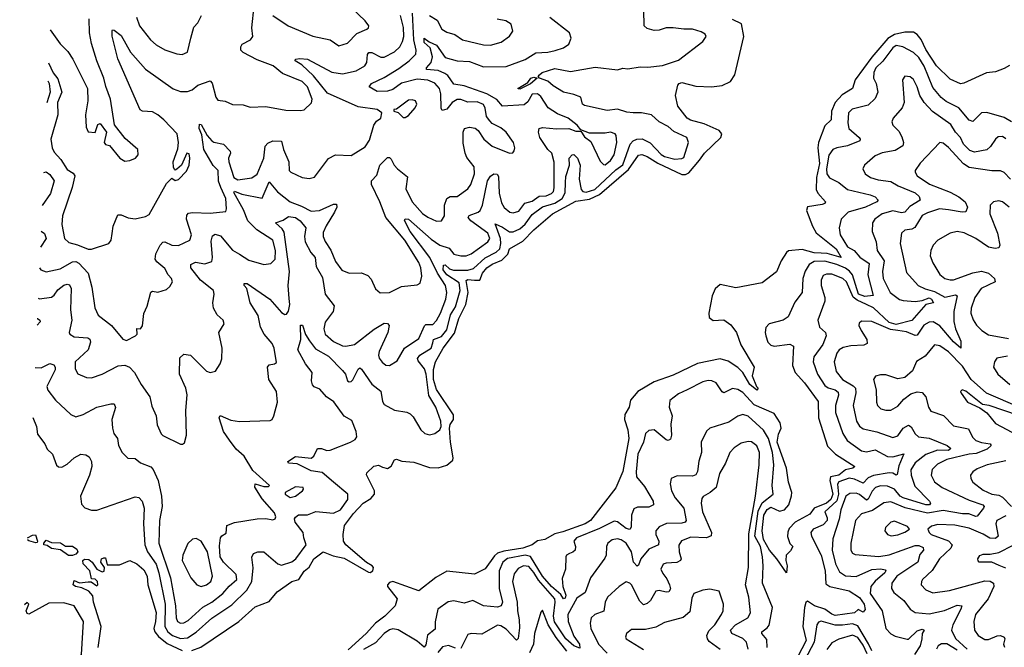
# Model space of a CAD drawing. Extents: x 1954678 to 2060275, y 904822 to 1016299.
# Tile 41 of 256: x 1956392 to 1962046, y 946566 to 950171. Entities that reach past the tile are written whole.
import ezdxf

# ---------------------------------------------------------------- set-up
doc = ezdxf.new("R2010")
doc.units = 0

msp = doc.modelspace()

# ---------------------------------------------------------------- linework, layer by layer
at = {"layer": '0CON20XD'}
for points in [[(1956558.1, 949923.7), (1956584.4, 949865), (1956610.3, 949830.3), (1956634.8, 949755), (1956609.2, 949695), (1956612, 949625), (1956571.1, 949485), (1956579.6, 949435), (1956590.7, 949410.7), (1956627.8, 949367.8), (1956665, 949310), (1956698.8, 949288.8), (1956709.5, 949275), (1956693, 949207), (1956638.9, 949045), (1956634.7, 948995), (1956650, 948915), (1956675, 948891.5), (1956725, 948878.7), (1956785, 948853.6), (1956805, 948852.5), (1956905, 948885.7), (1956917.3, 948905), (1956922.7, 948942.7), (1956928.4, 948985), (1956955, 949049.2), (1956975, 949050.6), (1957015, 949032.2), (1957055, 949026.5), (1957115, 949040), (1957135, 949051.1), (1957235, 949230), (1957265, 949260), (1957285, 949247.5), (1957305, 949253.1), (1957349.1, 949300.9), (1957364.4, 949335), (1957370, 949375), (1957365, 949400), (1957352, 949405), (1957320.8, 949335), (1957295, 949313.3), (1957285, 949307.5), (1957281.2, 949311.2), (1957274.6, 949324.6), (1957274.2, 949355), (1957299.9, 949430.1), (1957304.1, 949465), (1957295.9, 949515), (1957220.4, 949595), (1957185, 949624), (1957155, 949641.1), (1957097.5, 949645), (1957083.5, 949653.5), (1956955, 949945.8), (1956923.7, 950076.3), (1956922.9, 950107.1), (1956925, 950112.5), (1956935, 950110), (1956975, 950079.4), (1957028, 949985), (1957115, 949886.4), (1957273.4, 949773.4), (1957315, 949758.4), (1957355, 949758.1), (1957381.9, 949768.1), (1957415, 949794.3), (1957485, 949820), (1957497, 949807), (1957518.9, 949725), (1957529.1, 949709.1), (1957572.3, 949702.3), (1957615, 949682.9), (1957675, 949682), (1957715, 949667.5), (1957805, 949672.5), (1957920.7, 949650.7), (1958005, 949648.5), (1958026.1, 949653.9), (1958067.6, 949692.4), (1958070.7, 949715), (1958045, 949785.5), (1958015, 949816.7), (1957901.6, 949861.6), (1957848, 949905), (1957755, 949940.7), (1957675, 949982.1), (1957662.5, 949995), (1957661.8, 950015), (1957669.7, 950030.3), (1957718.1, 950055), (1957730.7, 950075), (1957724.7, 950125), (1957739.1, 950250.9)], [(1957845, 950194.4), (1957934.6, 950134.6), (1958075, 950076.4), (1958174.7, 950054.7), (1958225, 950020), (1958275, 950036.5), (1958328, 950092), (1958385, 950116.7), (1958395.8, 950124.2), (1958396.2, 950135), (1958376.2, 950165), (1958300.6, 950235)], [(1956468.1, 947885.3), (1956488.5, 947835), (1956495, 947789.6), (1956537.1, 947735), (1956549.2, 947705), (1956580.9, 947675), (1956603.3, 947613.3), (1956615, 947602.5), (1956635, 947600.4), (1956665, 947617.3), (1956705, 947653.6), (1956742.5, 947675), (1956771.9, 947671.9), (1956790.6, 947660.6), (1956804.4, 947634.4), (1956805.5, 947605), (1956793.5, 947555), (1956742.2, 947435), (1956747.8, 947387.8), (1956766.5, 947366.5), (1956805, 947354.5), (1956835, 947354.6), (1957055, 947430.5), (1957076.7, 947426.7), (1957095, 947405.8), (1957106.5, 947365), (1957103.5, 947275), (1957110, 947155), (1957125.2, 947115), (1957175, 947043.4), (1957191.6, 946995), (1957226.9, 946815), (1957226.3, 946685), (1957242.4, 946655), (1957269.1, 946635), (1957315, 946616.8), (1957355, 946620), (1957405, 946652.7), (1957495, 946733.6), (1957609.4, 946810.6), (1957696.2, 946893.8), (1957724.8, 946945.2), (1957733.5, 947023.5), (1957725.7, 947084.3), (1957735, 947106), (1957760, 947115), (1957795, 947114.4), (1957875, 947045.5), (1957895, 947038.8), (1957955, 947058), (1957978.5, 947075), (1958038, 947155), (1958023.1, 947195), (1958019.5, 947225), (1957973.6, 947285), (1957970.6, 947305), (1957976.3, 947313.7), (1957993.2, 947326.8), (1958045, 947326.6), (1958093.5, 947346.5), (1958195, 947337.5), (1958235, 947355.5), (1958276.7, 947415), (1958275.9, 947445.9), (1958195, 947515.5), (1958129.4, 947569.4), (1958065, 947579.5), (1957985, 947619.4), (1957935, 947624.6), (1957932.7, 947632.7), (1957975, 947662), (1958065, 947653.1), (1958081.8, 947665), (1958102.6, 947707.4), (1958125, 947707.8), (1958155, 947697.5), (1958175, 947699.5), (1958291.4, 947745), (1958319.3, 947760.7), (1958328.2, 947775), (1958324.7, 947805), (1958299.4, 947869.4), (1958255, 947893.6), (1958196.4, 947976.4), (1958154.7, 948005), (1958115, 948048.8), (1958082.7, 948062.7), (1958073.4, 948073.4), (1958067.6, 948097.6), (1958071.5, 948145), (1958034, 948195), (1957989.4, 948275), (1958007.4, 948335), (1958005, 948416), (1958016.8, 948416.8), (1958032.7, 948362.7), (1958057.2, 948327.2), (1958090.6, 948280.6), (1958165, 948237.7), (1958246.4, 948156.4), (1958262.5, 948135), (1958275, 948097.5), (1958285, 948090.9), (1958295, 948092.2), (1958305, 948102.9), (1958335, 948163.5), (1958345, 948171.1), (1958355, 948164.6), (1958415, 948076.9), (1958466.5, 948036.5), (1958475, 947978.8), (1958485, 947960.9), (1958545, 947927.5), (1958615, 947916.9), (1958635, 947906.9), (1958650.9, 947890.9), (1958695.8, 947815), (1958718.8, 947795), (1958745, 947785.7), (1958775.5, 947794.5), (1958805, 947816), (1958812.7, 947835), (1958810.8, 947865), (1958781.5, 947945), (1958742.2, 948012.2), (1958725.8, 948135), (1958716.7, 948165), (1958680.7, 948210.7), (1958676.1, 948225), (1958689.4, 948245), (1958755, 948284.2), (1958764.2, 948315), (1958768.8, 948335), (1958815, 948351.5), (1958845, 948389.7), (1958865.1, 948474.9), (1958895, 948521.8), (1958921.2, 948615), (1958915, 948659), (1958844.7, 948705), (1958824.7, 948735), (1958825, 948761.1), (1958835, 948762.2), (1958859.7, 948739.7), (1958883.1, 948733.1), (1958965, 948732.8), (1958997.4, 948742.6), (1959065, 948802.6), (1959128.8, 948835), (1959148.6, 948855), (1959155.5, 948885), (1959153.8, 948915), (1959122.4, 948997.6), (1959165, 948980), (1959205, 948952.2), (1959225, 948951.6), (1959265, 948969), (1959295, 948996.3), (1959335, 949051.1), (1959393.9, 949096.1), (1959465, 949117.7), (1959506.8, 949143.2), (1959523.8, 949176.2), (1959526.1, 949235), (1959528.9, 949271.1), (1959549.2, 949335), (1959547.1, 949375), (1959563.8, 949395), (1959575, 949396.7), (1959595, 949375.7), (1959609.7, 949335), (1959603.8, 949255), (1959616, 949195), (1959626.2, 949185), (1959645, 949181.1), (1959695, 949196.1), (1959815, 949307.9), (1959855, 949338), (1959898, 949455), (1959915, 949474.8), (1959935, 949484), (1959966.2, 949486.2), (1960012.8, 949462.8), (1960075, 949397.4), (1960095, 949384.5), (1960155, 949370.2), (1960195, 949373.1), (1960205, 949379.4), (1960231.8, 949465), (1960223.1, 949495), (1960147.8, 949527.8), (1960115, 949557.7), (1960063.3, 949583.3), (1960020, 949625), (1959962.5, 949635), (1959915.1, 949635.1), (1959879.1, 949639.1), (1959825, 949657.5), (1959765, 949649.9), (1959635, 949678), (1959623.6, 949685), (1959613.8, 949725), (1959575, 949741.8), (1959515, 949755.4), (1959455, 949790.9), (1959425, 949817.9), (1959376.7, 949835), (1959370, 949845), (1959377.1, 949855), (1959392.9, 949867.1), (1959465, 949890.5), (1959555, 949874.2), (1959697.3, 949897.3), (1959825, 949883.3), (1959855, 949892.7), (1959885, 949888.9), (1959955, 949900.8), (1959998.3, 949898.3), (1960082.8, 949907.2), (1960175, 949938.9), (1960314.2, 950045.8), (1960333.3, 950075), (1960327.7, 950087.7), (1960305, 950101.2), (1960255, 950116.4), (1960205, 950116.1), (1960144.7, 950124.7), (1960105, 950123.3), (1960065, 950110.2), (1960035, 950108.4), (1959995, 950119.3), (1959977.2, 950135), (1959975.4, 950224.6)], [(1956480.9, 948174.1), (1956515, 948171.3), (1956565, 948196.2), (1956588.6, 948188.6), (1956596.1, 948175), (1956595, 948159.4), (1956548.8, 948065), (1956553.9, 948043.9), (1956598, 947985), (1956685, 947904.2), (1956715, 947890), (1956756.7, 947903.3), (1956834.7, 947945.3), (1956915, 947965.6), (1956935, 947963.8), (1956942.7, 947942.7), (1956921.8, 947875), (1956924.6, 947825), (1956933.6, 947793.6), (1956953.3, 947765), (1956960, 947725), (1956981.4, 947685), (1957012.6, 947652.6), (1957055, 947651.1), (1957085, 947625.7), (1957145, 947603.3), (1957157.8, 947587.8), (1957186.9, 947525), (1957207.3, 947435), (1957210, 947375), (1957195.4, 947294.6), (1957191.4, 947165), (1957258.6, 946965), (1957287.8, 946805), (1957290.5, 946735), (1957298.9, 946715), (1957315, 946704.1), (1957335, 946706.5), (1957360.2, 946719.8), (1957443.4, 946796.6), (1957495, 946825.2), (1957559.1, 946875), (1957595, 946918), (1957638.8, 946955), (1957634.6, 946985), (1957563.1, 947055), (1957543, 947085), (1957540.1, 947149.9), (1957545.3, 947194.7), (1957553, 947207), (1957578.1, 947221.9), (1957582.2, 947265), (1957625, 947282.3), (1957755, 947304.5), (1957805, 947305.8), (1957845, 947298.8), (1957860, 947305), (1957863.8, 947315), (1957855, 947338.1), (1957785, 947419.7), (1957743.1, 947486.9), (1957745, 947505.8), (1957795, 947489.6), (1957820.7, 947489.3), (1957825.8, 947495), (1957731.8, 947581.8), (1957680.5, 947665), (1957635.7, 947705), (1957596.6, 947756.6), (1957562.5, 947805), (1957538, 947885), (1957543.3, 947896.7), (1957605, 947870.6), (1957653.4, 947863.4), (1957831.2, 947868.8), (1957841.2, 947875), (1957852, 947895), (1957873.3, 947975), (1957866.5, 948035), (1957822.1, 948105), (1957814.3, 948175), (1957825, 948188.6), (1957855.7, 948194.3), (1957867.2, 948202.8), (1957853.1, 948285), (1957841.7, 948311.7), (1957796.5, 948365), (1957775.2, 948405), (1957762.1, 948472.1), (1957716.3, 948545), (1957697.2, 948627.2), (1957681.5, 948645), (1957681.4, 948655), (1957699.2, 948655), (1957827.8, 948565), (1957895, 948488.5), (1957915, 948477.5), (1957925, 948480.5), (1957935, 948496.2), (1957944.3, 948535), (1957939, 948569), (1957934.7, 948645), (1957940.6, 948725), (1957910.6, 948950.6), (1957900.2, 948970.2), (1957862, 949005), (1957905, 949020), (1957935, 949040.4), (1957975, 949034.8), (1958002.4, 949015), (1958035.4, 948975), (1958028, 948925), (1958032, 948895), (1958063.9, 948833.9), (1958089.1, 948805), (1958094, 948754), (1958130.5, 948690.5), (1958145.4, 948595), (1958197, 948527), (1958192, 948495), (1958147, 948433), (1958138.9, 948395), (1958147.1, 948365), (1958195, 948322.9), (1958245, 948298.5), (1958265, 948295.5), (1958315, 948305.6), (1958427.3, 948392.7), (1958485, 948428.5), (1958505, 948426.7), (1958514.4, 948415), (1958506.8, 948375), (1958456.1, 948265), (1958452.5, 948245), (1958457, 948227), (1958473.9, 948203.9), (1958495, 948187.1), (1958515, 948184.2), (1958559.3, 948210.7), (1958601.5, 948285), (1958685, 948339.6), (1958716.6, 948413.4), (1958725, 948420), (1958765, 948420.9), (1958785, 948443.5), (1958808.6, 948485), (1958839, 948565), (1958844.3, 948605), (1958837.5, 948645), (1958790.6, 948715), (1958747.2, 948805), (1958634.8, 948955), (1958602.5, 949017.5), (1958605, 949027.5), (1958625, 949024.4), (1958755, 948910.6), (1958804.6, 948875), (1958858.4, 948858.4), (1958885, 948824.2), (1958925, 948813.8), (1958955.3, 948815.3), (1958985, 948826.3), (1959080.5, 948895), (1959091.8, 948915), (1959081.2, 948945), (1958981.8, 949015), (1958967.3, 949035), (1958973.7, 949046.3), (1959025, 949064.8), (1959036.8, 949075), (1959049.4, 949105), (1959079.1, 949245), (1959095, 949272.2), (1959115, 949285.6), (1959134.4, 949284.4), (1959141.2, 949271.2), (1959145.2, 949175.2), (1959159, 949119), (1959175, 949092.7), (1959206.2, 949065), (1959225, 949062.3), (1959258.3, 949071.7), (1959292.4, 949117.6), (1959335, 949129.1), (1959375, 949157.9), (1959415, 949159), (1959445, 949171.8), (1959456.5, 949185), (1959460.7, 949205), (1959462, 949352), (1959446.9, 949405), (1959424.8, 949424.8), (1959378.9, 949495), (1959370.5, 949525), (1959374.5, 949545.5), (1959395, 949552.5), (1959475, 949544.7), (1959545.7, 949545.7), (1959585, 949531.4), (1959615, 949530), (1959635, 949497.5), (1959670.8, 949470.8), (1959725, 949358.8), (1959745, 949338.8), (1959755, 949338), (1959785, 949362.2), (1959805.3, 949395), (1959820.5, 949465), (1959818.1, 949505), (1959810.8, 949515), (1959785, 949525.5), (1959755, 949520), (1959665, 949520), (1959615, 949537.5), (1959593.8, 949565), (1959540.8, 949605), (1959479.6, 949629.6), (1959426.2, 949665), (1959385, 949730.4), (1959365, 949745.2), (1959335, 949742.5), (1959310.8, 949699.2), (1959288.1, 949681.9), (1959165, 949674), (1959132.7, 949712.7), (1959074.6, 949745.4), (1958945, 949790.8), (1958885, 949799.6), (1958850, 949850), (1958832.7, 949862.7), (1958795, 949878.7), (1958728, 949885), (1958727.5, 949895), (1958755.2, 949924.8), (1958762.8, 949957.2), (1958749.2, 950009.2), (1958715, 950040.6), (1958715, 950063.8), (1958743.2, 950043.2), (1958785.1, 950025.1), (1958835, 949954.4), (1958905, 949933.6), (1958975, 949931.1), (1959055, 949900.8), (1959185, 949902.9), (1959295, 949942.5), (1959355, 949980.8), (1959425, 949983.8), (1959467, 949993), (1959515, 950010), (1959545, 950031.2), (1959558, 950065), (1959550, 950095), (1959436.7, 950183.3)], [(1956498.4, 948570.6), (1956505, 948568.5), (1956575, 948577.6), (1956590.4, 948589.6), (1956610.3, 948619.7), (1956645, 948645.9), (1956665, 948652.1), (1956677.8, 948647.8), (1956687.6, 948627.6), (1956684.3, 948505), (1956691.6, 948445), (1956675.8, 948375), (1956679.2, 948365), (1956705, 948348.5), (1956783.9, 948343.9), (1956795.3, 948335.3), (1956799.1, 948319.1), (1956785.2, 948274.8), (1956710.8, 948205), (1956710, 948165), (1956726.8, 948136.8), (1956775, 948115.7), (1956805, 948114.5), (1956865, 948134.4), (1956957.4, 948182.6), (1956995, 948185.8), (1957021.8, 948175), (1957051.8, 948145), (1957088.9, 948075), (1957140, 948005), (1957150.5, 947950.5), (1957175.6, 947895.6), (1957180.9, 947845), (1957205, 947792), (1957215, 947781.9), (1957315, 947733.3), (1957327, 947733), (1957338.8, 947741.2), (1957350, 947785), (1957346.8, 947926.8), (1957354.6, 948015.4), (1957345.9, 948055), (1957309.6, 948135), (1957311.8, 948228.2), (1957335, 948249.4), (1957373.7, 948243.7), (1957465, 948153.1), (1957485.8, 948144.2), (1957517.3, 948152.7), (1957543.8, 948195), (1957553.6, 948223.6), (1957554.2, 948285), (1957536.4, 948373.6), (1957566.7, 948425), (1957561.2, 948445), (1957526.1, 948476.1), (1957504.4, 948515), (1957501.1, 948545), (1957509.2, 948595), (1957504.2, 948615), (1957430.8, 948675), (1957375.5, 948745), (1957375.5, 948764.5), (1957401.8, 948778.2), (1957455, 948768.7), (1957495, 948782.2), (1957499.2, 948805), (1957491.5, 948898.5), (1957500.2, 948929.8), (1957515, 948939.6), (1957545, 948928.9), (1957615, 948846.8), (1957653.8, 948823.8), (1957708.8, 948788.8), (1957795, 948764.4), (1957835, 948771.4), (1957860, 948795), (1957860.4, 948845), (1957845, 948903.8), (1957753, 948963), (1957703.1, 949015), (1957678.2, 949078.2), (1957621.1, 949178.9), (1957625, 949186.3), (1957668.5, 949168.5), (1957783.9, 949146.1), (1957825, 949239.4), (1957871.6, 949181.6), (1957945, 949124.3), (1958010.1, 949100.1), (1958065, 949071.3), (1958114.6, 949074.6), (1958195, 949111.2), (1958210.9, 949110.9), (1958213.6, 949095), (1958200.8, 949065), (1958152.3, 948987.7), (1958135, 948948), (1958135.3, 948925), (1958146, 948896), (1958178.1, 948848.1), (1958205, 948782.9), (1958242.7, 948732.7), (1958285, 948715.6), (1958355, 948716.5), (1958391.1, 948701.1), (1958411.1, 948681.1), (1958435.7, 948625.7), (1958463, 948603), (1958515, 948603.1), (1958585, 948639.4), (1958675, 948648), (1958692.7, 948657.3), (1958701.7, 948698.3), (1958696.2, 948745), (1958685, 948775.8), (1958603, 948905), (1958495.4, 949035.4), (1958461.1, 949125), (1958412.8, 949225), (1958412.1, 949245), (1958442.4, 949277.6), (1958459.7, 949335), (1958505, 949380), (1958515, 949379.2), (1958525, 949369.2), (1958541.8, 949335), (1958560.9, 949315), (1958618.5, 949268.5), (1958608.7, 949198.7), (1958645, 949125.4), (1958705, 949058.5), (1958735, 949037.1), (1958785, 949014.4), (1958813.6, 949016.4), (1958832.1, 949045), (1958832.3, 949105), (1958845, 949143.5), (1958863.9, 949156.1), (1958903.8, 949156.2), (1958965, 949198.6), (1958983.6, 949225), (1959004.5, 949285), (1959000.9, 949325), (1958960.1, 949380.1), (1958949.5, 949405), (1958939.1, 949460.9), (1958938.2, 949525), (1958945.6, 949545), (1958975, 949552.8), (1959007.8, 949547.8), (1959025.3, 949535.3), (1959057.3, 949485), (1959105.7, 949445), (1959205, 949404.2), (1959223.6, 949406.4), (1959231.7, 949418.3), (1959235.8, 949435), (1959226.9, 949465), (1959185.6, 949525), (1959155, 949550), (1959106, 949575), (1959090.9, 949590.9), (1959073.1, 949615), (1959065, 949663.3), (1959055, 949684.2), (1959019.6, 949699.6), (1958965, 949697.7), (1958925, 949713.2), (1958905, 949711.6), (1958875, 949695.2), (1958845, 949656.2), (1958818.7, 949648.7), (1958812.6, 949662.6), (1958811.3, 949745), (1958802.8, 949775), (1958776.7, 949806.7), (1958735, 949823.2), (1958675, 949828.6), (1958585, 949806), (1958535, 949769.7), (1958505, 949760.5), (1958445, 949757.6), (1958398, 949785), (1958411.4, 949805), (1958485, 949837.9), (1958569.4, 949890.6), (1958628.2, 949935), (1958667, 949973), (1958669.4, 949995), (1958655.4, 950055), (1958647.4, 950207.4)], [(1956506.1, 948746.3), (1956513.3, 948735), (1956545, 948722.9), (1956625, 948739.6), (1956695, 948779.5), (1956715, 948781.4), (1956732.7, 948772.7), (1956785.8, 948715), (1956806.5, 948635), (1956823.6, 948516.4), (1956843.4, 948473.4), (1956920, 948415), (1956985, 948336), (1957005, 948329.2), (1957056.7, 948355), (1957066.2, 948365), (1957065, 948397.5), (1957085, 948396.2), (1957097.4, 948412.6), (1957105, 948482.5), (1957123.8, 948525), (1957145, 948606.7), (1957155, 948611.2), (1957185, 948605.8), (1957235, 948621.4), (1957255, 948638.8), (1957269.2, 948665), (1957264.2, 948685), (1957245.3, 948705.3), (1957225, 948742.7), (1957179.6, 948779.6), (1957169.2, 948795), (1957173.2, 948826.8), (1957199.2, 948875), (1957215, 948893.8), (1957225, 948895.8), (1957265, 948876.4), (1957305, 948873.2), (1957370, 948905), (1957378.7, 948935), (1957350.8, 949025), (1957351.4, 949048.6), (1957361.1, 949058.9), (1957385, 949063.5), (1957485, 949059.5), (1957575, 949068.8), (1957580.6, 949085), (1957575.2, 949144.8), (1957546.9, 949206.9), (1957533.4, 949243.4), (1957531.7, 949305), (1957504.1, 949334.1), (1957449.7, 949425), (1957438.9, 949508.9), (1957423.3, 949545), (1957425, 949571.2), (1957435, 949568.9), (1957469.1, 949505), (1957495, 949475.7), (1957506.7, 949466.7), (1957562, 949455), (1957600, 949415), (1957603.3, 949405), (1957591.1, 949375), (1957593.7, 949355), (1957622.6, 949265), (1957645, 949250.2), (1957725, 949261.9), (1957755, 949283.9), (1957794.8, 949375), (1957802.5, 949445), (1957817.7, 949462.3), (1957845, 949474.4), (1957895, 949474), (1957907.1, 949425), (1957936.9, 949355), (1957940, 949305), (1957950, 949295), (1958014.5, 949264.5), (1958055, 949259.2), (1958085, 949266), (1958166.2, 949373.8), (1958205, 949394.2), (1958295, 949390.6), (1958375, 949440.8), (1958401.1, 949478.9), (1958425.4, 949564.6), (1958441.1, 949588.9), (1958466.7, 949605), (1958471.2, 949635), (1958445, 949655.6), (1958335, 949670.8), (1958159.6, 949749.6), (1958078.4, 949848.4), (1958011.9, 949911.9), (1957974.2, 949935), (1957976, 949944), (1958001.2, 949948.8), (1958045, 949944.6), (1958185, 949870.3), (1958245, 949859.6), (1958325, 949876.2), (1958373.5, 949905), (1958385.7, 949925), (1958389.6, 949970.4), (1958396.9, 949983.1), (1958415, 949983.2), (1958465, 949955.8), (1958485.4, 949955.4), (1958545, 949985.4), (1958575, 950014.5), (1958590.5, 950045), (1958597.3, 950075), (1958596.6, 950126.6), (1958578.3, 950195)], [(1956566.5, 950112.8), (1956625, 950033.1), (1956668.6, 949988.6), (1956697.8, 949945), (1956780.8, 949775), (1956784.4, 949705), (1956769.4, 949625), (1956774.2, 949554.2), (1956785, 949527.5), (1956825, 949522.5), (1956841.7, 949568.3), (1956855, 949573.8), (1956891.2, 949525), (1956876.7, 949465), (1956885, 949453.8), (1956907.7, 949447.7), (1956966.7, 949375), (1956995, 949358.8), (1957025, 949361.2), (1957057.5, 949375), (1957073.3, 949395), (1957070, 949425), (1956997.9, 949487.9), (1956936.7, 949566.7), (1956914.3, 949715), (1956886.8, 949786.8), (1956875.4, 949835), (1956834.2, 949934.2), (1956805.4, 950035), (1956792.8, 950095), (1956791.3, 950175)], [(1957063.5, 950185), (1957080, 950135), (1957143.5, 950055), (1957175, 950026.5), (1957225, 949997.7), (1957295, 949974.5), (1957325, 949971.1), (1957355, 949984.2), (1957374.1, 950064.1), (1957392.7, 950127.3), (1957415, 950153.3), (1957435.6, 950194.4)], [(1958745, 950195.3), (1958788.8, 950168.8), (1958815.9, 950115.9), (1958845, 950098.8), (1958890, 950085), (1958934.7, 950054.7), (1959055, 950026.2), (1959095, 950024.6), (1959157.4, 950042.6), (1959205, 950075.7), (1959223.3, 950105), (1959214.3, 950145), (1959183.6, 950163.6), (1959133.5, 950173.5)], [(1959004.4, 948675.6), (1959035, 948675.6), (1959050.6, 948715), (1959075, 948745.8), (1959105, 948767.6), (1959160.2, 948789.8), (1959194.4, 948825), (1959205.5, 948855), (1959281.1, 948898.9), (1959345, 948964.6), (1959451.5, 949055), (1959585, 949128.2), (1959665, 949139.7), (1959722.3, 949167.7), (1959888.7, 949311.3), (1959945, 949393.1), (1959965, 949395.8), (1959994.5, 949385.5), (1960056.1, 949346.1), (1960195, 949280.9), (1960215, 949281.2), (1960235, 949291.4), (1960295.3, 949365), (1960325, 949404.6), (1960418.6, 949495), (1960424.3, 949515), (1960408, 949535), (1960323.3, 949573.3), (1960244.2, 949594.2), (1960224.4, 949605), (1960171.4, 949675), (1960158.8, 949735), (1960171.1, 949795), (1960178.6, 949805), (1960195, 949809.6), (1960275, 949788.9), (1960365, 949785.6), (1960425, 949793.1), (1960474.1, 949815.9), (1960498.8, 949855), (1960550, 950075), (1960537.2, 950147.2), (1960485, 950171.1)], [(1962075, 949906.9), (1962045, 949890.6), (1961995, 949870.8), (1961944.3, 949865.7), (1961814.4, 949805.6), (1961795, 949803.3), (1961735, 949829.5), (1961657.1, 949905), (1961595, 950000.4), (1961567.6, 950057.6), (1961545, 950085.9), (1961525, 950099.4), (1961475, 950100), (1961415, 950086.5), (1961377.7, 950062.3), (1961331.4, 950008.6), (1961285, 949955.8), (1961189.6, 949825), (1961174.8, 949775.2), (1961115, 949740.2), (1961075, 949694.3), (1961054.3, 949645), (1961052, 949595), (1961015, 949560.6), (1960979, 949465), (1960974.7, 949435), (1960984.1, 949345), (1960967.1, 949265), (1960965, 949196.2), (1960975, 949173.8), (1961020, 949125), (1961015.8, 949115), (1961000.7, 949109.3), (1960915, 949095.5), (1960909.6, 949075), (1960944, 948985), (1960966.4, 948946.4), (1961080.7, 948855), (1961108.6, 948805), (1961027.9, 948827.9), (1960995, 948830.7), (1960955, 948832.5), (1960885, 948850.8), (1960806.7, 948843.3), (1960795, 948834.4), (1960764.7, 948785), (1960737.1, 948722.9), (1960655, 948660), (1960505, 948630), (1960415, 948649.4), (1960385, 948625.6), (1960367.8, 948585), (1960348.5, 948485), (1960350.8, 948460.8), (1960375, 948443.5), (1960435, 948446.7), (1960475, 948417.7), (1960507.5, 948375), (1960533, 948303), (1960610, 948175), (1960598.8, 948125), (1960623.3, 948063.3), (1960632.5, 948055), (1960625, 948044), (1960583.8, 948075), (1960544.5, 948144.5), (1960515, 948173.8), (1960460.3, 948210.3), (1960415, 948223.3), (1960285, 948196.5), (1960145, 948129.2), (1960035, 948090.4), (1959941.9, 948035), (1959900, 947985), (1959891.4, 947945), (1959866.5, 947903.5), (1959865.3, 947875), (1959885, 947816.2), (1959890.6, 947765), (1959855, 947576), (1959815, 947482), (1959669.7, 947295), (1959638.4, 947275), (1959510.8, 947229.2), (1959465, 947217.5), (1959407.5, 947185), (1959365, 947177.1), (1959335, 947155.7), (1959281.4, 947135), (1959171.7, 947118.3), (1959135, 947107), (1959118, 947092), (1959065, 947016.5), (1959004.1, 946985.9), (1958845, 947004.1), (1958782, 946968), (1958685, 946890.5), (1958535, 946943.9), (1958515, 946938.7), (1958504.7, 946925), (1958504.8, 946914.8), (1958558.9, 946845), (1958548.5, 946805), (1958488.5, 946745), (1958434.8, 946705.2), (1958381.2, 946645), (1958277.8, 946552.2)], [(1962087.1, 949585), (1962045, 949610), (1961945, 949638), (1961914.3, 949635), (1961865, 949585.7), (1961845, 949593.1), (1961785.2, 949665.2), (1961711.8, 949701.8), (1961683.7, 949723.7), (1961635, 949780.8), (1961585, 949903.8), (1961555, 949952.8), (1961525, 949981.8), (1961463.1, 950015), (1961425, 950021.7), (1961405, 950009.4), (1961347.6, 949932.4), (1961308.6, 949895), (1961297.3, 949867.3), (1961295.3, 949835), (1961309.4, 949805), (1961319.1, 949755), (1961305, 949717.5), (1961265, 949680), (1961172.3, 949657.7), (1961152.1, 949635), (1961147.9, 949577.9), (1961153.8, 949545), (1961212.5, 949495), (1961219.1, 949485), (1961216.5, 949475), (1961145, 949446.5), (1961084.7, 949435.3), (1961062.2, 949425), (1961037.6, 949392.4), (1961024.8, 949314.8), (1961026.8, 949285), (1961041.9, 949261.9), (1961095, 949236.2), (1961145, 949195.9), (1961276, 949165), (1961305, 949153.6), (1961321.5, 949135), (1961314.5, 949125), (1961248.2, 949095), (1961148.8, 949065), (1961108.8, 949025), (1961096.9, 948975), (1961102.7, 948935), (1961145, 948866.6), (1961184.4, 948844.4), (1961217.3, 948807.3), (1961269.9, 948769.9), (1961262.5, 948705), (1961292.7, 948587.3), (1961245, 948581.2), (1961209.2, 948595), (1961174, 948705), (1961157.3, 948727.3), (1961135, 948743.6), (1961085, 948764.9), (1961015, 948783.1), (1960955, 948782.4), (1960925.3, 948765), (1960903.2, 948726.8), (1960889.7, 948685), (1960885.3, 948604.7), (1960842.2, 948547.8), (1960805.5, 948465), (1960775.3, 948444.7), (1960696.6, 948423.4), (1960677, 948403), (1960671.9, 948375), (1960676.7, 948355), (1960688.6, 948318.6), (1960705, 948301.9), (1960725, 948296.7), (1960815, 948307.3), (1960836, 948296), (1960829.3, 948185), (1960844.3, 948144.3), (1960899.2, 948085), (1960977.4, 947977.4), (1960978.3, 947885), (1961031.3, 947721.3), (1961076.2, 947676.2), (1961188.1, 947605), (1961175.7, 947595), (1961135, 947586.2), (1961095, 947555.9), (1961048.5, 947545), (1961044.7, 947525), (1961060.6, 947445), (1961049.3, 947415), (1961024.4, 947395), (1960954.4, 947365.6), (1960928.7, 947331.3), (1960845.4, 947285), (1960810.8, 947249.2), (1960802.2, 947227.8), (1960801.9, 947201.9), (1960815, 947162.5), (1960832.5, 947145), (1960818.8, 947121.2), (1960793.9, 947096.1), (1960792, 947065), (1960800, 947035), (1960796, 946994), (1960739.6, 947075), (1960697, 947125), (1960662.4, 947185), (1960654.8, 947234.8), (1960665, 947324.3), (1960685, 947358), (1960705, 947371.3), (1960755, 947348.1), (1960783.1, 947355), (1960808.7, 947385), (1960824.4, 947435.6), (1960826.2, 947455), (1960806.5, 947515), (1960795.2, 947595), (1960742.2, 947745), (1960749.7, 947790.3), (1960764.8, 947825), (1960758.3, 947855), (1960725, 947910), (1960609.6, 947959.6), (1960545, 948029.3), (1960515, 948047.9), (1960485, 948051.8), (1960435, 948026.9), (1960425, 948032.9), (1960390.8, 948085), (1960367.3, 948097.3), (1960345, 948098.8), (1960315, 948091.2), (1960224.2, 948045), (1960175, 948021.9), (1960125, 947983.3), (1960121.8, 947945), (1960137.9, 947895), (1960131.7, 947848.3), (1960134.7, 947785.3), (1960128.3, 947761.7), (1960115.5, 947754.5), (1960105, 947758.2), (1960035, 947814.4), (1960005, 947812.2), (1959986.5, 947793.5), (1959973.5, 947745), (1959941.5, 947675), (1959931.1, 947575), (1959934.7, 947545), (1959980, 947490), (1960030, 947405), (1960031.1, 947385), (1960005, 947370.3), (1959939.5, 947370.5), (1959918.8, 947361.2), (1959905.3, 947324.7), (1959903.1, 947256.9), (1959896.6, 947243.4), (1959875, 947249.6), (1959825, 947286.1), (1959805, 947290.5), (1959721.6, 947248.4), (1959589.4, 947195), (1959573.8, 947175), (1959582.9, 947145), (1959580.9, 947125), (1959568.1, 947111.9), (1959548.8, 947105), (1959531.9, 947095), (1959527.5, 947085), (1959525.5, 947015), (1959508, 946962), (1959510.2, 946915), (1959527.4, 946865), (1959525, 946848.5), (1959515, 946845.5), (1959500.2, 946870.2), (1959445.2, 946915), (1959395, 946974.1), (1959325, 947088.8), (1959295, 947095.9), (1959194, 947076), (1959165.5, 947054.5), (1959145.6, 947005), (1959144.8, 946905), (1959165.3, 946825), (1959156.9, 946805), (1959135, 946796.2), (1959054.7, 946804.7), (1958995, 946835.4), (1958945, 946820.7), (1958885, 946832.9), (1958852.1, 946827.9), (1958793.5, 946785), (1958777.9, 946712.1), (1958778.7, 946671.3), (1958734.5, 946635.5), (1958728.1, 946601.9), (1958725, 946580.6), (1958715, 946567.1), (1958675, 946602.2), (1958565, 946666.8), (1958535, 946672.9), (1958515, 946667.4), (1958485, 946645.3), (1958435, 946591.7), (1958366.8, 946553.2)], [(1959265, 949772), (1959253.3, 949775), (1959310.5, 949809.5), (1959328.1, 949835), (1959345, 949841.5), (1959363.8, 949835), (1959325, 949802.2), (1959265, 949772)], [(1962055, 949487.3), (1962035, 949499.3), (1962011.2, 949498.8), (1961995, 949485.6), (1961966.9, 949443.1), (1961945, 949423.3), (1961875, 949409.7), (1961848.8, 949418.8), (1961812.5, 949455), (1961795.2, 949495), (1961765.7, 949525), (1961739.8, 949569.8), (1961633.9, 949643.9), (1961585, 949694.6), (1961560, 949735), (1961545, 949785.8), (1961525, 949826.7), (1961505, 949843.3), (1961475, 949845.6), (1961462.2, 949825), (1961471.5, 949695), (1961459.6, 949665), (1961408.6, 949605), (1961400, 949585), (1961405.6, 949565), (1961439.9, 949529.9), (1961457.9, 949497.9), (1961467.9, 949465), (1961463.8, 949446.2), (1961419.9, 949420.1), (1961345, 949405.3), (1961305, 949388.5), (1961244, 949336), (1961233.6, 949315), (1961246.9, 949285), (1961277.5, 949265), (1961321.4, 949251.4), (1961395, 949242), (1961437.3, 949217.3), (1961535, 949176.4), (1961556.8, 949155), (1961562.2, 949135), (1961502.7, 949097.3), (1961474.8, 949065.2), (1961455, 949062.2), (1961405, 949072.3), (1961345, 949056.3), (1961302.5, 949025), (1961289.1, 949005), (1961287.3, 948955), (1961310, 948895), (1961316.7, 948845), (1961356.2, 948785), (1961345.9, 948725), (1961351.1, 948685), (1961390, 948605), (1961445, 948564.7), (1961465, 948557.5), (1961535, 948552.2), (1961575, 948558), (1961615, 948573.1), (1961628.1, 948565), (1961638.8, 948545), (1961595.5, 948534.5), (1961515, 948443.9), (1961425, 948420.8), (1961385, 948432.2), (1961295, 948515.5), (1961253.9, 948535), (1961200.3, 948560.3), (1961177.7, 948577.7), (1961139.4, 948665), (1961118.9, 948685), (1961055, 948709.2), (1961025, 948708.6), (1961005, 948701.1), (1960994.8, 948675.2), (1960993.5, 948645), (1961016.2, 948575), (1961016.2, 948555), (1960974.5, 948445), (1960984.5, 948405), (1961020, 948375), (1961023.9, 948355), (1961004.7, 948305), (1960952, 948235), (1960947.6, 948205), (1960974.2, 948135), (1961015, 948069.3), (1961035, 948056.6), (1961075, 948044.7), (1961091, 948031), (1961093.3, 948015), (1961076.3, 947955), (1961077.5, 947915), (1961118.9, 947795), (1961144.1, 947755), (1961225, 947694.2), (1961255, 947688.1), (1961305, 947700.2), (1961375, 947662.6), (1961405, 947661.1), (1961468.1, 947678.1), (1961440.7, 947609.3), (1961430.4, 947559.6), (1961425, 947555.4), (1961405, 947567), (1961385, 947568.9), (1961295, 947553), (1961265, 947539.6), (1961235, 947509.4), (1961185, 947532.4), (1961155, 947538.2), (1961095, 947516.1), (1961087.6, 947502.4), (1961093.2, 947445), (1961085, 947407.5), (1961014.8, 947345), (1961029.5, 947309.5), (1961028.5, 947295), (1961005, 947270.2), (1960948.5, 947245), (1960934.5, 947225), (1960938.7, 947205), (1960994.6, 947095), (1961017.2, 947005), (1961021.3, 946931.3), (1961045, 946914.8), (1961155, 946890.4), (1961215, 946851.5), (1961241.6, 946815), (1961246.4, 946783.6), (1961235, 946768), (1961206.7, 946783.3), (1961185, 946764.6), (1961075, 946749.7), (1961055, 946755.9), (1961014.9, 946784.9), (1960956.1, 946805), (1960915, 946830.5), (1960906.8, 946823.2), (1960898.7, 946795), (1960888.8, 946685), (1960908.7, 946605), (1960836.2, 946465)], [(1956553.5, 949819.4), (1956561.2, 949805), (1956566.7, 949755), (1956548, 949693.7)], [(1958605, 949610), (1958625, 949620), (1958664, 949665), (1958672, 949685), (1958664.1, 949704.1), (1958645, 949711.2), (1958625, 949708.8), (1958555, 949657.5), (1958540, 949655), (1958540, 949645), (1958565, 949637.5), (1958595, 949610), (1958605, 949610)], [(1962081.7, 949255), (1962045, 949293.8), (1962025, 949303.1), (1961975, 949302.4), (1961845, 949321), (1961812.2, 949342.2), (1961725, 949436.2), (1961695, 949460.8), (1961675, 949466), (1961563.5, 949346.5), (1961534.7, 949305.3), (1961533.5, 949295), (1961546.5, 949275), (1961615.5, 949225.5), (1961735, 949180), (1961785, 949153.2), (1961820.4, 949125), (1961834.6, 949095), (1961825, 949067.8), (1961804.6, 949065.4), (1961725, 949078.1), (1961674.7, 949084.7), (1961605, 949061.6), (1961575, 949045.4), (1961531.9, 948978.1), (1961515, 948968.2), (1961475, 948961.1), (1961455.7, 948945), (1961448.7, 948885), (1961485, 948718), (1961551.1, 948645), (1961590.6, 948625), (1961645, 948609.3), (1961705, 948578.1), (1961765, 948590.6), (1961775.6, 948585.6), (1961755.8, 948495.8), (1961757, 948437), (1961766.2, 948395), (1961796.5, 948325), (1961796.1, 948283.9), (1961755, 948320.2), (1961675, 948412.9), (1961637.1, 948435), (1961615, 948433.9), (1961583.3, 948416.7), (1961545, 948358.6), (1961535, 948357), (1961485, 948378.4), (1961435, 948386.2)], [(1956530.3, 949293.5), (1956545, 949297.1), (1956565, 949282.5), (1956590, 949245), (1956568.2, 949171.8), (1956521.9, 949103.6)], [(1962073.1, 949095), (1962035, 949124.4), (1962015, 949131.1), (1961984.4, 949125.6), (1961964.3, 949105.7), (1961963.3, 949055), (1962006.9, 948945), (1962020.6, 948875), (1962015, 948861.4), (1961993.6, 948856.4), (1961955, 948864.8), (1961883.1, 948915), (1961815, 948946.7), (1961775, 948953.6), (1961735, 948945.6), (1961664.3, 948905), (1961637.1, 948875), (1961623.2, 948845), (1961621.1, 948815), (1961636.1, 948775), (1961675, 948708.1), (1961704.2, 948684.2), (1961735, 948676), (1961755, 948677.5), (1961865, 948716.2), (1961915, 948726.1), (1961955.2, 948715.2), (1961990, 948685), (1961992.9, 948665), (1961913.1, 948626.9), (1961876.1, 948575), (1961855.9, 948515), (1961854.1, 948485), (1961867.4, 948447.4), (1961887.1, 948417.1), (1961916.7, 948385), (1961955, 948361.4), (1962069.3, 948339.3)], [(1956515.4, 948957.1), (1956533.8, 948943.8), (1956544.1, 948915), (1956511.3, 948864)], [(1957381.2, 946548.8), (1957432.4, 946567.6), (1957650.6, 946715), (1957745, 946798.5), (1957825, 946830), (1957871.1, 946885), (1957954.8, 946945.2), (1957995, 946955.3), (1958025, 947004.5), (1958053.7, 947026.3), (1958081.2, 947075), (1958135, 947114.3), (1958192, 947092), (1958255, 947077.9), (1958395, 946997.6), (1958405, 946996), (1958419.6, 947005), (1958423.8, 947025), (1958415.6, 947035), (1958383.9, 947053.9), (1958265.6, 947155), (1958251.9, 947175), (1958249.2, 947215), (1958256.9, 947265), (1958308.2, 947335), (1958365, 947394.5), (1958408.2, 947421.8), (1958430.4, 947445), (1958430, 947465), (1958384, 947556), (1958385, 947567.5), (1958425, 947607.5), (1958453, 947613), (1958475, 947600), (1958505, 947592.5), (1958525, 947607.5), (1958545, 947643.3), (1958555, 947646.7), (1958585.6, 947635.6), (1958655, 947628.9), (1958745, 947598.2), (1958795, 947596.9), (1958845, 947611.6), (1958878.5, 947641.5), (1958882.2, 947655), (1958865.2, 947745), (1958860.3, 947825), (1958863.7, 947846.3), (1958882.3, 947875), (1958882.3, 947902.3), (1958785, 948047.9), (1958768.8, 948105), (1958768.3, 948161.7), (1958779.1, 948205), (1958823.9, 948285), (1958888.6, 948371.4), (1958913.7, 948455), (1958953.4, 948535), (1958967.6, 948605), (1958956.4, 948673.6), (1958965, 948678.2), (1959004.4, 948675.6)], [(1956493.3, 948455.1), (1956494.7, 948454.7), (1956507.5, 948445), (1956510, 948435), (1956491.6, 948416.6)], [(1961435, 948386.2), (1961391.8, 948391.8), (1961285, 948437.6), (1961225, 948440), (1961211.9, 948428.1), (1961211.4, 948415), (1961223.5, 948385), (1961257.3, 948335), (1961259.2, 948310.8), (1961239.2, 948300.8), (1961165, 948297.7), (1961121.5, 948288.5), (1961098.2, 948275), (1961084.7, 948255), (1961069.5, 948205), (1961080.9, 948150.9), (1961117.3, 948105), (1961178.5, 948068.5), (1961191.1, 948055), (1961192.6, 948027.4), (1961177.4, 947955), (1961197.1, 947865), (1961215, 947837.3), (1961235, 947820.4), (1961313.2, 947803.2), (1961405, 947770.4), (1961435, 947780), (1961465, 947825.5), (1961495, 947842.5), (1961511.9, 947831.9), (1961535, 947792.5), (1961553.1, 947775), (1961615, 947767.8), (1961717.8, 947725), (1961738.6, 947708.6), (1961725, 947697.5), (1961662.2, 947697.8), (1961595, 947672.8), (1961533.7, 947625), (1961508.4, 947585), (1961511, 947555), (1961532.5, 947492.5), (1961617.3, 947405), (1961622.2, 947395), (1961615.6, 947385), (1961595, 947384.5), (1961464.9, 947424.9), (1961448.7, 947435), (1961415, 947475.5), (1961375, 947491.7), (1961335, 947493.8), (1961306.1, 947483.9), (1961286.8, 947463.2), (1961265, 947416.8), (1961255, 947412.1), (1961215, 947444.4), (1961195, 947452.2), (1961159.6, 947450.4), (1961136.2, 947433.8), (1961106.5, 947355), (1961098.6, 947301.4), (1961061.4, 947188.6), (1961057.4, 947125), (1961076.6, 947046.6), (1961100, 947000), (1961135, 946977.3), (1961195, 946973.9), (1961285, 947012.3), (1961336.3, 947016.3), (1961361.8, 947011.8), (1961365.4, 947005), (1961359.1, 946995), (1961305, 946947), (1961279.1, 946915), (1961276.4, 946875), (1961344.7, 946775), (1961365.3, 946675.3), (1961395, 946642.9), (1961419.9, 946629.9), (1961487.7, 946612.3), (1961496, 946614), (1961545, 946660.4), (1961575, 946670), (1961585.5, 946665.5), (1961573.5, 946646.5), (1961573.2, 946615), (1961562.1, 946575), (1961531.2, 946525)], [(1962135.5, 947944.5), (1961943, 948025), (1961855, 948104.8), (1961805, 948180.7), (1961725, 948262.7), (1961675, 948298.7), (1961645, 948303.3), (1961592.1, 948237.9), (1961541.9, 948208.1), (1961518.9, 948155), (1961474, 948116), (1961435, 948107.7), (1961365, 948130.4), (1961335, 948131.5), (1961305.7, 948124.3), (1961294.3, 948105), (1961309.5, 948045), (1961311.5, 947975), (1961317.8, 947955), (1961336.7, 947936.7), (1961365, 947927.9), (1961395, 947929.2), (1961435, 947951.5), (1961469.3, 947990.7), (1961508.3, 948021.7), (1961545, 948033.3), (1961575, 948028.8), (1961596.2, 948005), (1961610.9, 947945), (1961625, 947922.2), (1961697.7, 947897.7), (1961755, 947838.5), (1961840.5, 947820.5), (1961863, 947773), (1961883.1, 947755), (1961915, 947741.9), (1961964.5, 947734.5), (1961970.8, 947725), (1961946.9, 947705), (1961885, 947679.2), (1961843.5, 947676.5), (1961715.8, 947645), (1961661.5, 947618.5), (1961632, 947588), (1961626.1, 947555), (1961645, 947516.5), (1961688.5, 947485), (1961845, 947411), (1961923.1, 947385), (1961930, 947375), (1961927.3, 947365), (1961889.9, 947320.1), (1961883.2, 947316.8), (1961842.2, 947332.2), (1961805, 947332.8), (1961695, 947352.8), (1961605, 947336.5), (1961476.6, 947366.6), (1961395, 947401.4), (1961355, 947395.9), (1961288.9, 947351.1), (1961225, 947333.5), (1961191.5, 947295), (1961164.7, 947164.7), (1961165.6, 947125), (1961175, 947107.5), (1961189.4, 947099.4), (1961325, 947087), (1961385, 947098), (1961535, 947151.5), (1961555, 947151), (1961580, 947140), (1961581.8, 947125), (1961561.6, 947098.4), (1961550, 947055), (1961429.7, 946975), (1961400.8, 946935), (1961398, 946905), (1961411.8, 946881.8), (1961469.6, 946835), (1961505.5, 946785), (1961535, 946767.1), (1961615, 946759.1), (1961702.5, 946777.5), (1961775, 946808.2), (1961802, 946805), (1961797.2, 946785), (1961749.8, 946695), (1961743.2, 946665), (1961765, 946617.4), (1961832.2, 946555)], [(1962065, 948238.8), (1962003.3, 948226.7), (1961989.4, 948205), (1961983.1, 948175), (1962008.6, 948135), (1962078.1, 948075)], [(1962127.5, 947897.5), (1961958.8, 947955), (1961921.3, 947961.3), (1961825, 948038.1), (1961803.3, 948045), (1961794.5, 948035.5), (1961797.5, 948025), (1961835, 947974.3), (1961905, 947940.8), (1961945, 947912.5), (1961995, 947852.2), (1962121.4, 947785)], [(1960683.5, 946565), (1960681.9, 946611.9), (1960653.9, 946645), (1960652.7, 946655), (1960685, 946678.4), (1960696, 946694), (1960714.3, 946795), (1960657.3, 946935), (1960661.6, 947035), (1960657.3, 947085), (1960645.1, 947145), (1960614.3, 947205), (1960632.7, 947347.3), (1960654.8, 947395.2), (1960718, 947445), (1960713.3, 947495), (1960722, 947615), (1960714.2, 947685), (1960691.5, 947765), (1960664.1, 947814.1), (1960575, 947893.1), (1960545, 947903.6), (1960515, 947894.5), (1960465, 947858.8), (1960355, 947825.8), (1960335, 947808), (1960305.5, 947745), (1960306.9, 947685), (1960292.5, 947635), (1960285, 947576.7), (1960273.9, 947556.1), (1960255, 947548.9), (1960168, 947552), (1960133.1, 947535), (1960127.5, 947505), (1960134.1, 947465), (1960155.3, 947425), (1960205.3, 947365), (1960218.8, 947295), (1960212.7, 947285), (1960195, 947278.8), (1960106.8, 947276.8), (1960065, 947258.8), (1960044.5, 947235), (1960044.6, 947215), (1960061.4, 947175), (1960060.4, 947155), (1960005, 947130.6), (1959958.8, 947075), (1959945, 947038), (1959937.3, 947032.7), (1959917.6, 947055), (1959905.5, 947115.5), (1959874.5, 947165), (1959845, 947184), (1959825, 947189.1), (1959795, 947183.2), (1959769.5, 947165), (1959761.5, 947145), (1959759.5, 947095), (1959751.9, 947078.1), (1959669.5, 946965), (1959639.7, 946880.3), (1959591, 946849), (1959540.2, 946755), (1959540.9, 946715), (1959575, 946631.2), (1959606.3, 946585), (1959608.1, 946561.9), (1959575, 946575.6), (1959527.6, 946615), (1959462.7, 946712.7), (1959456.8, 946745), (1959467.6, 946825), (1959464.8, 946845.2), (1959371.6, 946951.6), (1959345, 946996.9), (1959315, 947030), (1959285, 947034.8), (1959255, 947018.9), (1959231.7, 946988.3), (1959222.6, 946945), (1959249.6, 946825), (1959250, 946775), (1959260.7, 946725), (1959261.9, 946678.1), (1959253.8, 946616.2), (1959245, 946608.1), (1959185, 946671.3), (1959155, 946689), (1959135, 946692.7), (1959045, 946642.7), (1958984.5, 946645.5), (1958965, 946640.8), (1958925, 946559.4)], [(1960575.9, 946555.9), (1960565, 946596.5), (1960545, 946616.3), (1960482.2, 946645), (1960474.6, 946664.6), (1960501.8, 946695), (1960573.3, 946735), (1960588.5, 946765), (1960579.3, 946855), (1960560, 946925), (1960577.3, 947025), (1960578.3, 947218.3), (1960618.1, 947435), (1960638.5, 947615), (1960639.6, 947685), (1960625, 947722.9), (1960595, 947746), (1960575, 947748.7), (1960535, 947738), (1960495, 947712.7), (1960470.8, 947685), (1960445.2, 947624.8), (1960410.7, 947565), (1960391.8, 947485), (1960356.9, 947455), (1960317, 947433), (1960308.8, 947421.2), (1960306, 947394), (1960312.4, 947345), (1960364.7, 947225), (1960363.1, 947206.9), (1960335, 947195.8), (1960245, 947199.6), (1960191.5, 947178.5), (1960177.7, 947152.3), (1960179.7, 947115), (1960190.4, 947075), (1960186.5, 947065), (1960165, 947052.9), (1960105, 947049.6), (1960086.9, 947043.1), (1960073.8, 947015), (1960085, 946990), (1960108.7, 946958.7), (1960123.4, 946925), (1960128.3, 946901.7), (1960120, 946885), (1960105, 946882.3), (1960065, 946892.3), (1960045, 946889.4), (1960013.8, 946835), (1959995, 946818.2), (1959975, 946811.2), (1959952.2, 946832.2), (1959905.5, 946925), (1959895, 946935.6), (1959875, 946941.5), (1959835, 946915.5), (1959768.1, 946855), (1959753.5, 946825), (1959746.1, 946773.9), (1959694, 946755), (1959674.3, 946735), (1959667.1, 946705), (1959672.5, 946675), (1959715.3, 946585), (1959765, 946531.9)], [(1962055, 947637.5), (1961948, 947615), (1961889.2, 947590.8), (1961864.4, 947575), (1961852.5, 947555), (1961854.5, 947535), (1961865.5, 947515), (1961925, 947469.7), (1961975, 947446.2), (1962015, 947439.2), (1962035, 947428.9), (1962086.4, 947375)], [(1957945, 947426), (1957975, 947434.4), (1958015.7, 947465), (1958022, 947475), (1958020, 947485), (1957975, 947487.5), (1957917.5, 947455), (1957917.5, 947445), (1957945, 947426)], [(1961396.5, 947206.5), (1961435, 947212.9), (1961475, 947227.1), (1961502.5, 947245), (1961489.7, 947259.7), (1961415, 947291.2), (1961395, 947284.5), (1961363.3, 947255), (1961360, 947235), (1961375, 947214.3), (1961396.5, 947206.5)], [(1962055, 947320.6), (1962002.7, 947295), (1961997.5, 947275), (1962010, 947205), (1961995, 947192.2), (1961962.8, 947192.8), (1961925, 947216.7), (1961845, 947251.1), (1961761.9, 947268.1), (1961665, 947271.6), (1961628.3, 947261.7), (1961606.2, 947245), (1961614.3, 947225), (1961626.9, 947215), (1961725, 947177.5), (1961746.9, 947155), (1961738.9, 947135), (1961673.5, 947075), (1961632.3, 947007.7), (1961576.7, 946955), (1961570, 946945), (1961569.5, 946925), (1961595, 946896.7), (1961635, 946879.6), (1961731.8, 946891.8), (1961935, 946947.5), (1961965, 946946.9), (1961984.4, 946935), (1961985.4, 946915), (1961952.6, 946845), (1961880.6, 946755), (1961870.9, 946715), (1961874.6, 946665), (1961895.5, 946635), (1961935, 946611.6), (1961955, 946611.4), (1962005, 946633.2), (1962025, 946634.7), (1962045.8, 946625), (1962049.4, 946615), (1962041.5, 946585), (1962046.9, 946566.9)], [(1956437.7, 947195.8), (1956465, 947210), (1956483, 947213), (1956493.8, 947176.2), (1956492.5, 947167.5), (1956485, 947166.2), (1956445, 947178.1), (1956437.2, 947184)], [(1956673, 947093), (1956625.6, 947125.6), (1956575, 947134.4), (1956550.3, 947150.3), (1956530, 947155), (1956530, 947165), (1956545, 947182.5), (1956575, 947168.6), (1956627, 947167), (1956655, 947147.5), (1956695, 947146.7), (1956719.7, 947129.7), (1956726.2, 947115), (1956715, 947101.2), (1956695, 947093.5), (1956673, 947093)], [(1957435, 946915.4), (1957465, 946924.6), (1957489.6, 946945), (1957499.7, 946975), (1957471.4, 947115), (1957435, 947175.7), (1957405, 947191.4), (1957385, 947188.1), (1957358.3, 947161.7), (1957328.5, 947095), (1957325.6, 947065), (1957374.5, 946964.5), (1957409.2, 946925), (1957435, 946915.4)], [(1962055, 947020), (1962016.9, 947036.9), (1961974.6, 947054.6), (1961902.5, 947055), (1961895, 947062.5), (1961894.2, 947075), (1961905, 947093.3), (1961925, 947100.8), (1961965, 947100.6), (1962015, 947110.4), (1962097.4, 947152.6)], [(1956843.6, 946565), (1956859.2, 946685), (1956815.7, 946825), (1956811.7, 946861.7), (1956788.3, 946888.3), (1956748.3, 946908.3), (1956712.5, 946915), (1956700, 946925), (1956705, 946950), (1956735, 946937.5), (1956785, 946942.5), (1956801.7, 946941.7), (1956835, 946920), (1956840, 946925), (1956838.8, 946945), (1956825, 946958), (1956805, 946960), (1956794.3, 947005), (1956756.3, 947046.3), (1956755.6, 947065), (1956765, 947072.5), (1956789.8, 947069.8), (1956808.8, 947055), (1956834.6, 947014.6), (1956865, 947000), (1956876.7, 947003.3), (1956880, 947025), (1956857.5, 947055), (1956862.5, 947075), (1956875, 947080), (1956885, 947080), (1956895, 947040), (1956965, 947040), (1957024.4, 947065.6), (1957065, 947046.5), (1957105, 947010.8), (1957123.5, 946975), (1957128.2, 946925), (1957175, 946766.7), (1957172.8, 946715), (1957162.7, 946675), (1957167.5, 946655), (1957188.4, 946628.4), (1957238.4, 946588.4), (1957325, 946548.4)], [(1960414.6, 946554.6), (1960350.6, 946600.6), (1960341.1, 946615), (1960338.4, 946635), (1960348.5, 946661.5), (1960384.6, 946695), (1960422.9, 946755), (1960432.1, 946775), (1960433.6, 946815), (1960409.5, 946889.5), (1960355, 946900), (1960314.2, 946895), (1960263.3, 946875), (1960252.2, 946847.8), (1960239.3, 946770.7), (1960202, 946738), (1960095, 946708.5), (1960045, 946681.5), (1959985, 946667.7), (1959905, 946669.4), (1959877.1, 946645), (1959870.8, 946625), (1959874.5, 946614.5), (1959973.9, 946553.9)], [(1956392.2, 946164.9), (1956395.3, 946164.7), (1956474.5, 946205), (1956480.9, 946245), (1956515, 946276), (1956547.2, 946392.8), (1956568.8, 946425), (1956585, 946431.4), (1956635, 946424.4), (1956665, 946429.5), (1956685, 946441.5), (1956716.2, 946475), (1956747.9, 946525), (1956758.6, 946715), (1956704.4, 946804.4), (1956645, 946821.8), (1956559.8, 946820.2), (1956445, 946757.1), (1956435, 946761.2), (1956430, 946775), (1956444.3, 946815), (1956435, 946824.3), (1956420.7, 946810.9)], [(1959533.2, 946545), (1959471.9, 946621.9), (1959427.2, 946695), (1959395, 946780), (1959385, 946767.5), (1959347.7, 946645), (1959342.5, 946585), (1959319.2, 946535)], [(1961285, 946545.2), (1961266.6, 946586.6), (1961205, 946689.2), (1961175, 946700.9), (1961116.6, 946693.4), (1961075, 946692.8), (1960995, 946717.1), (1960979.7, 946710.3), (1960969.3, 946695), (1960954.1, 946595.9), (1960901.2, 946495)], [(1961258.8, 946528.8), (1961235, 946578.8), (1961205, 946621.9), (1961175, 946636.3), (1961096.6, 946613.4), (1961055, 946591.1), (1961026.5, 946553.5)], [(1958895, 946561.4), (1958854.1, 946575.9), (1958820.5, 946569.5), (1958793.2, 946536.8)], [(1961775, 946550.2), (1961715, 946586.4), (1961685, 946587), (1961666.8, 946575), (1961656.5, 946555)]]:
    msp.add_lwpolyline(points, dxfattribs=at)

doc.saveas('drawing.dxf')
